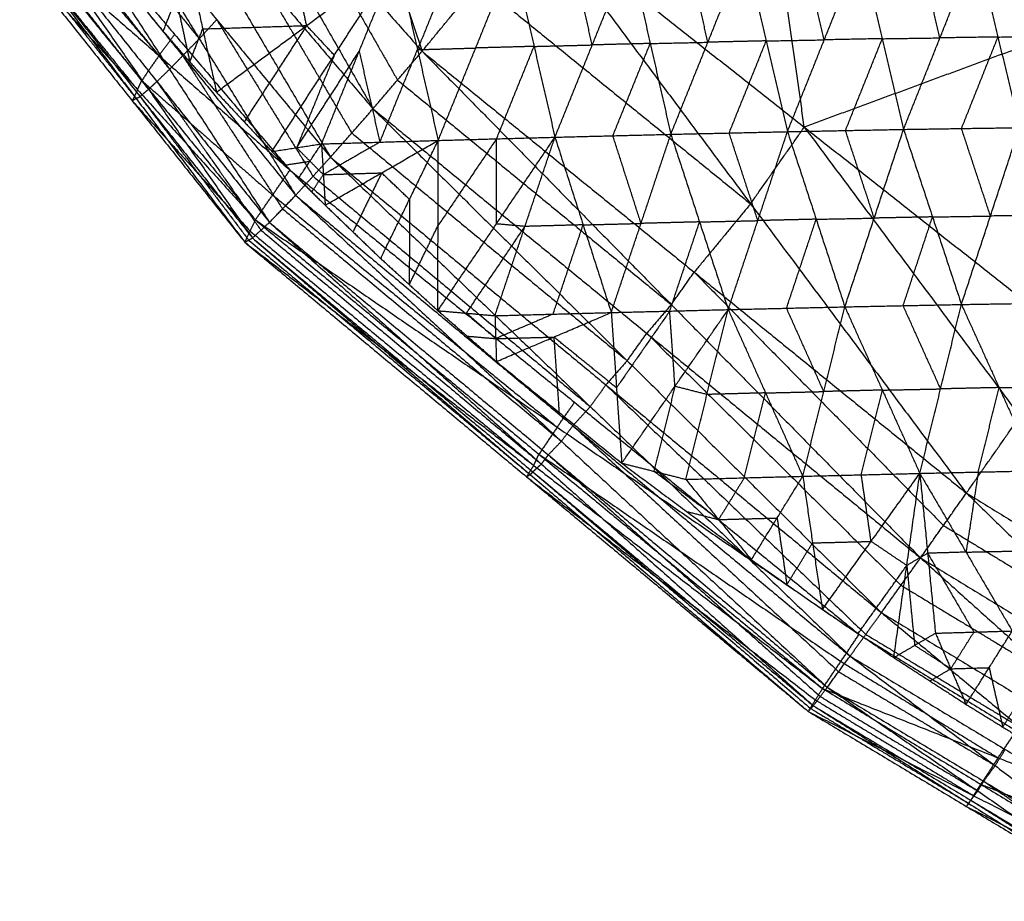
# Model space of a CAD drawing. Header units: millimetres. Extents: x -106 to 110, y -96 to 120.
# Tile 3 of 256: x -66.12 to -57.8, y -78.94 to -71.49. Entities that reach past the tile are written whole.
import ezdxf

# ---------------------------------------------------------------- set-up
doc = ezdxf.new("R2010")
doc.units = ezdxf.units.MM
doc.header["$MEASUREMENT"] = 0
doc.layers.add('Default', color=7, linetype='Continuous', true_color=0x000000)

msp = doc.modelspace()

# ---------------------------------------------------------------- linework, layer by layer
at = {"layer": 'Default'}
for points in [[(-63.7956, -68.5145, 13.6106), (-63.2582, -70.1335, 13.5828), (-62.7209, -71.7525, 13.555)], [(-57.9188, -69.1779, 12.4242), (-57.5665, -71.684, 13.084), (-57.2141, -74.1901, 13.7437)], [(-64.6866, -69.5308, 13.6029), (-63.9111, -70.8846, 13.4526), (-63.1357, -72.2384, 13.3022)], [(-64.6866, -69.5308, 13.6029), (-63.7037, -70.6416, 13.579), (-62.7209, -71.7525, 13.555)], [(-59.4912, -72.3932, 13.716), (-59.6673, -71.1401, 13.3861), (-59.8435, -69.8871, 13.0563)], [(-65.0774, -69.9602, 13.4488), (-64.2862, -71.3037, 13.2041), (-63.495, -72.6473, 12.9593)], [(-65.0774, -69.9602, 13.4488), (-64.1065, -71.0993, 13.3755), (-63.1357, -72.2384, 13.3022)], [(-65.418, -70.3232, 13.2191), (-64.6036, -71.6464, 12.8891), (-63.7892, -72.9696, 12.5592)], [(-65.418, -70.3232, 13.2191), (-64.4565, -71.4853, 13.0892), (-63.495, -72.6473, 12.9593)], [(-65.7872, -70.4626, 11.3375), (-64.8124, -71.6094, 10.9309), (-63.8376, -72.7562, 10.5242)], [(-65.5584, -70.4672, 13.0786), (-65.081, -71.0568, 12.9839), (-64.6036, -71.6464, 12.8891)], [(-65.6989, -70.6112, 12.9381), (-64.8547, -71.9048, 12.5375), (-64.0106, -73.1985, 12.137)], [(-65.6989, -70.6112, 12.9381), (-64.744, -71.7904, 12.7486), (-63.7892, -72.9696, 12.5592)], [(-62.7209, -71.7525, 13.555), (-62.2445, -71.1744, 13.6217), (-61.7682, -70.5963, 13.6883)], [(-61.7682, -70.5963, 13.6883), (-59.9449, -73.0416, 13.6149), (-58.1216, -75.487, 13.5416)], [(-61.7682, -70.5963, 13.6883), (-59.4912, -72.3932, 13.716), (-57.2141, -74.1901, 13.7437)], [(-65.9187, -70.6423, 11.4706), (-65.4313, -71.2157, 11.2673), (-64.9439, -71.7891, 11.064)], [(-65.8057, -70.7144, 12.785), (-65.3302, -71.3096, 12.6613), (-64.8547, -71.9048, 12.5375)], [(-63.7037, -70.6416, 13.579), (-63.316, -71.3185, 13.5038), (-62.9283, -71.9954, 13.4286)], [(-66.0503, -70.8221, 11.6037), (-65.09, -71.9999, 11.2089), (-64.1297, -73.1778, 10.814)], [(-66.0503, -70.8221, 11.6037), (-64.9439, -71.7891, 11.064), (-63.8376, -72.7562, 10.5242)], [(-65.9831, -70.8784, 12.4789), (-65.5082, -71.4762, 12.3291), (-65.0334, -72.074, 12.1792)], [(-65.9124, -70.8176, 12.6319), (-65.0334, -72.074, 12.1792), (-64.1543, -73.3304, 11.7265)], [(-65.9124, -70.8176, 12.6319), (-64.9615, -72.0081, 12.3844), (-64.0106, -73.1985, 12.137)], [(-59.6333, -72.4317, 8.9456), (-59.3223, -71.6557, 8.8438), (-59.0113, -70.8798, 8.7419)], [(-59.3223, -71.6557, 8.8438), (-59.4121, -71.2723, 8.8778), (-59.5019, -70.8888, 8.9118)], [(-59.0113, -70.8798, 8.7419), (-58.8319, -71.6461, 8.675), (-58.6524, -72.4124, 8.6081)], [(-58.6524, -72.4124, 8.6081), (-58.3445, -71.6391, 8.5133), (-58.0365, -70.8658, 8.4185)], [(-58.3445, -71.6391, 8.5133), (-58.4342, -71.256, 8.5468), (-58.5239, -70.8728, 8.5802)], [(-58.0365, -70.8658, 8.4185), (-57.8545, -71.6318, 8.3527), (-57.6725, -72.3977, 8.2868)], [(-66.0874, -70.9577, 12.1844), (-65.6119, -71.5551, 12.0129), (-65.1364, -72.1526, 11.8414)], [(-66.0857, -70.8991, 11.8233), (-65.6056, -71.4881, 11.6258), (-65.1254, -72.077, 11.4284)], [(-66.0537, -70.9391, 12.326), (-65.1364, -72.1526, 11.8414), (-64.219, -73.366, 11.3568)], [(-66.0537, -70.9391, 12.326), (-65.104, -72.1348, 12.0262), (-64.1543, -73.3304, 11.7265)], [(-64.4584, -72.0982, 10.7159), (-63.6966, -71.5349, 10.4393), (-62.9347, -70.9716, 10.1628)], [(-63.9901, -72.5994, 10.5674), (-63.4624, -71.7855, 10.3651), (-62.9347, -70.9716, 10.1628)], [(-63.5706, -72.5353, 10.4026), (-63.2527, -71.7534, 10.2827), (-62.9347, -70.9716, 10.1628)], [(-62.9347, -70.9716, 10.1628), (-62.7597, -71.7386, 10.0953), (-62.5847, -72.5057, 10.0278)], [(-62.4429, -70.9577, 9.9779), (-62.6013, -71.3482, 10.0366), (-62.7597, -71.7386, 10.0953)], [(-62.5847, -72.5057, 10.0278), (-62.268, -71.7247, 9.9104), (-61.9512, -70.9438, 9.793)], [(-61.9512, -70.9438, 9.793), (-61.7746, -71.7111, 9.7253), (-61.5981, -72.4785, 9.6576)], [(-61.5981, -72.4785, 9.6576), (-61.2828, -71.6988, 9.5442), (-60.9674, -70.9191, 9.4308)], [(-61.2828, -71.6988, 9.5442), (-61.371, -71.3151, 9.578), (-61.4593, -70.9314, 9.6119)], [(-60.9674, -70.9191, 9.4308), (-60.7931, -71.6865, 9.3642), (-60.6189, -72.4539, 9.2977)], [(-60.6189, -72.4539, 9.2977), (-60.3057, -71.6759, 9.1896), (-59.9926, -70.8978, 9.0816)], [(-60.3057, -71.6759, 9.1896), (-60.3928, -71.2921, 9.2229), (-60.48, -70.9084, 9.2562)], [(-59.9926, -70.8978, 9.0816), (-59.8129, -71.6647, 9.0136), (-59.6333, -72.4317, 8.9456)], [(-66.1212, -70.9762, 12.0428), (-65.1701, -72.1711, 11.6998), (-64.219, -73.366, 11.3568)], [(-66.1212, -70.9762, 12.0428), (-65.1254, -72.077, 11.4284), (-64.1297, -73.1778, 10.814)], [(-64.9087, -71.5848, 10.8879), (-64.7999, -71.3066, 10.8615), (-64.6911, -71.0284, 10.8351)], [(-64.6911, -71.0284, 10.8351), (-64.5748, -71.5633, 10.7755), (-64.4584, -72.0982, 10.7159)], [(-63.6966, -71.5349, 10.4393), (-63.7547, -71.2674, 10.4691), (-63.8129, -71, 10.4989)], [(-65.3348, -71.0636, 11.0839), (-65.1218, -71.3242, 10.9859), (-64.9087, -71.5848, 10.8879)], [(-64.1065, -71.0993, 13.3755), (-63.7109, -71.7711, 13.2531), (-63.3153, -72.4428, 13.1308)], [(-62.2445, -71.1744, 13.6217), (-61.0947, -72.108, 13.6183), (-59.9449, -73.0416, 13.6149)], [(-64.7999, -71.3066, 10.8615), (-64.7418, -71.5741, 10.8317), (-64.6836, -71.8415, 10.8019)], [(-64.6036, -71.6464, 12.8891), (-64.53, -71.5658, 12.9892), (-64.4565, -71.4853, 13.0892)], [(-64.5748, -71.5633, 10.7755), (-64.1357, -71.5491, 10.6074), (-63.6966, -71.5349, 10.4393)], [(-64.4565, -71.4853, 13.0892), (-64.0493, -72.1469, 12.9242), (-63.6421, -72.8085, 12.7592)], [(-63.6966, -71.5349, 10.4393), (-63.9604, -71.9419, 10.5405), (-64.2243, -72.3488, 10.6417)], [(-63.4624, -71.7855, 10.3651), (-63.5795, -71.6602, 10.4022), (-63.6966, -71.5349, 10.4393)], [(-64.9439, -71.7891, 11.064), (-64.8782, -71.6993, 10.9974), (-64.8124, -71.6094, 10.9309)], [(-64.9087, -71.5848, 10.8879), (-64.6836, -71.8415, 10.8019), (-64.4584, -72.0982, 10.7159)], [(-64.6836, -71.8415, 10.8019), (-64.6292, -71.7024, 10.7887), (-64.5748, -71.5633, 10.7755)], [(-57.8545, -71.6318, 8.3527), (-58.0995, -71.6354, 8.433), (-58.3445, -71.6391, 8.5133)], [(-58.1625, -72.405, 8.4474), (-58.0085, -72.0184, 8.4001), (-57.8545, -71.6318, 8.3527)], [(-57.8545, -71.6318, 8.3527), (-57.6112, -71.6298, 8.2761), (-57.3679, -71.6279, 8.1994)], [(-64.6036, -71.6464, 12.8891), (-64.6738, -71.7184, 12.8189), (-64.744, -71.7904, 12.7486)], [(-61.7746, -71.7111, 9.7253), (-62.0213, -71.7179, 9.8178), (-62.268, -71.7247, 9.9104)], [(-62.0914, -72.4921, 9.8427), (-61.933, -72.1016, 9.784), (-61.7746, -71.7111, 9.7253)], [(-61.7746, -71.7111, 9.7253), (-61.5287, -71.705, 9.6347), (-61.2828, -71.6988, 9.5442)], [(-60.7931, -71.6865, 9.3642), (-61.0379, -71.6926, 9.4542), (-61.2828, -71.6988, 9.5442)], [(-61.1085, -72.4662, 9.4776), (-60.9508, -72.0763, 9.4209), (-60.7931, -71.6865, 9.3642)], [(-60.7931, -71.6865, 9.3642), (-60.5494, -71.6812, 9.2769), (-60.3057, -71.6759, 9.1896)], [(-59.8129, -71.6647, 9.0136), (-60.0593, -71.6703, 9.1016), (-60.3057, -71.6759, 9.1896)], [(-60.1261, -72.4428, 9.1216), (-59.9695, -72.0538, 9.0676), (-59.8129, -71.6647, 9.0136)], [(-59.8129, -71.6647, 9.0136), (-59.5676, -71.6602, 8.9287), (-59.3223, -71.6557, 8.8438)], [(-57.5665, -71.684, 13.084), (-58.5288, -72.0386, 13.4), (-59.4912, -72.3932, 13.716)], [(-58.8319, -71.6461, 8.675), (-59.0771, -71.6509, 8.7594), (-59.3223, -71.6557, 8.8438)], [(-59.1429, -72.422, 8.7768), (-58.9874, -72.0341, 8.7259), (-58.8319, -71.6461, 8.675)], [(-58.8319, -71.6461, 8.675), (-58.5882, -71.6426, 8.5941), (-58.3445, -71.6391, 8.5133)], [(-64.9439, -71.7891, 11.064), (-65.0169, -71.8945, 11.1364), (-65.09, -71.9999, 11.2089)], [(-64.8547, -71.9048, 12.5375), (-64.7994, -71.8476, 12.6431), (-64.744, -71.7904, 12.7486)], [(-64.744, -71.7904, 12.7486), (-64.322, -72.4372, 12.5484), (-63.8999, -73.0841, 12.3481)], [(-63.7804, -72.5674, 10.485), (-63.5165, -72.1604, 10.3838), (-63.2527, -71.7534, 10.2827)], [(-63.4624, -71.7855, 10.3651), (-63.6214, -72.1764, 10.4251), (-63.7804, -72.5674, 10.485)], [(-63.2527, -71.7534, 10.2827), (-63.1652, -72.137, 10.2489), (-63.0777, -72.5205, 10.2152)], [(-63.1357, -72.2384, 13.3022), (-62.9283, -71.9954, 13.4286), (-62.7209, -71.7525, 13.555)], [(-63.0777, -72.5205, 10.2152), (-62.9187, -72.1296, 10.1552), (-62.7597, -71.7386, 10.0953)], [(-62.7597, -71.7386, 10.0953), (-62.5138, -71.7317, 10.0028), (-62.268, -71.7247, 9.9104)], [(-62.7209, -71.7525, 13.555), (-60.6149, -73.8936, 13.3939), (-58.509, -76.0346, 13.2327)], [(-62.7209, -71.7525, 13.555), (-60.4212, -73.6197, 13.5483), (-58.1216, -75.487, 13.5416)], [(-64.8547, -71.9048, 12.5375), (-64.9081, -71.9564, 12.461), (-64.9615, -72.0081, 12.3844)], [(-65.1254, -72.077, 11.4284), (-65.1077, -72.0385, 11.3186), (-65.09, -71.9999, 11.2089)], [(-65.09, -71.9999, 11.2089), (-64.5368, -72.4834, 10.939), (-63.9836, -72.967, 10.6691)], [(-65.0334, -72.074, 12.1792), (-64.9975, -72.041, 12.2818), (-64.9615, -72.0081, 12.3844)], [(-64.9615, -72.0081, 12.3844), (-64.522, -72.6362, 12.1581), (-64.0825, -73.2644, 11.9317)], [(-62.9283, -71.9954, 13.4286), (-61.7716, -72.9445, 13.4112), (-60.6149, -73.8936, 13.3939)], [(-65.1254, -72.077, 11.4284), (-65.1477, -72.1241, 11.5641), (-65.1701, -72.1711, 11.6998)], [(-65.1364, -72.1526, 11.8414), (-65.1202, -72.1437, 11.9338), (-65.104, -72.1348, 12.0262)], [(-65.0334, -72.074, 12.1792), (-65.0687, -72.1044, 12.1027), (-65.104, -72.1348, 12.0262)], [(-65.104, -72.1348, 12.0262), (-64.6453, -72.7415, 11.7839), (-64.1866, -73.3482, 11.5417)], [(-64.4584, -72.0982, 10.7159), (-64.2243, -72.3488, 10.6417), (-63.9901, -72.5994, 10.5674)], [(-65.1364, -72.1526, 11.8414), (-65.1532, -72.1618, 11.7706), (-65.1701, -72.1711, 11.6998)], [(-65.1701, -72.1711, 11.6998), (-64.6722, -72.7215, 11.3926), (-64.1743, -73.2719, 11.0854)], [(-63.495, -72.6473, 12.9593), (-63.3153, -72.4428, 13.1308), (-63.1357, -72.2384, 13.3022)], [(-63.1357, -72.2384, 13.3022), (-60.9874, -74.368, 13.0634), (-58.8392, -76.4976, 12.8247)], [(-63.1357, -72.2384, 13.3022), (-60.8223, -74.1365, 13.2675), (-58.509, -76.0346, 13.2327)], [(-63.3153, -72.4428, 13.1308), (-62.1514, -73.4054, 13.0971), (-60.9874, -74.368, 13.0634)], [(-61.5981, -72.4785, 9.6576), (-61.1085, -72.4662, 9.4776), (-60.6189, -72.4539, 9.2977)], [(-61.1223, -73.9608, 9.7248), (-60.8706, -73.2073, 9.5112), (-60.6189, -72.4539, 9.2977)], [(-60.8706, -73.2073, 9.5112), (-60.9895, -72.8368, 9.4944), (-61.1085, -72.4662, 9.4776)], [(-60.6189, -72.4539, 9.2977), (-60.1261, -72.4428, 9.1216), (-59.6333, -72.4317, 8.9456)], [(-60.6189, -72.4539, 9.2977), (-60.3763, -73.1948, 9.3312), (-60.1337, -73.9357, 9.3647)], [(-60.1337, -73.9357, 9.3647), (-59.8835, -73.1837, 9.1551), (-59.6333, -72.4317, 8.9456)], [(-59.8835, -73.1837, 9.1551), (-60.0048, -72.8132, 9.1384), (-60.1261, -72.4428, 9.1216)], [(-59.9449, -73.0416, 13.6149), (-59.718, -72.7174, 13.6655), (-59.4912, -72.3932, 13.716)], [(-59.6333, -72.4317, 8.9456), (-59.1429, -72.422, 8.7768), (-58.6524, -72.4124, 8.6081)], [(-59.6333, -72.4317, 8.9456), (-59.3908, -73.1721, 8.9811), (-59.1483, -73.9126, 9.0167)], [(-59.4912, -72.3932, 13.716), (-58.5795, -73.6159, 13.6793), (-57.6679, -74.8385, 13.6427)], [(-59.1483, -73.9126, 9.0167), (-58.9004, -73.1625, 8.8124), (-58.6524, -72.4124, 8.6081)], [(-58.9004, -73.1625, 8.8124), (-59.0216, -72.7923, 8.7946), (-59.1429, -72.422, 8.7768)], [(-58.6524, -72.4124, 8.6081), (-58.1625, -72.405, 8.4474), (-57.6725, -72.3977, 8.2868)], [(-58.6524, -72.4124, 8.6081), (-58.4078, -73.1524, 8.6456), (-58.1632, -73.8925, 8.6832)], [(-58.1632, -73.8925, 8.6832), (-57.9179, -73.1451, 8.485), (-57.6725, -72.3977, 8.2868)], [(-57.9179, -73.1451, 8.485), (-58.0402, -72.7751, 8.4662), (-58.1625, -72.405, 8.4474)], [(-63.9901, -72.5994, 10.5674), (-63.7804, -72.5674, 10.485), (-63.5706, -72.5353, 10.4026)], [(-63.7666, -72.8281, 10.5057), (-63.6686, -72.6817, 10.4541), (-63.5706, -72.5353, 10.4026)], [(-63.5706, -72.5353, 10.4026), (-63.0777, -72.5205, 10.2152), (-62.5847, -72.5057, 10.0278)], [(-63.5706, -72.5353, 10.4026), (-63.555, -72.7949, 10.4254), (-63.5394, -73.0545, 10.4483)], [(-63.0777, -72.5205, 10.2152), (-63.3164, -72.6577, 10.3203), (-63.555, -72.7949, 10.4254)], [(-63.5394, -73.0545, 10.4483), (-63.0621, -72.7801, 10.238), (-62.5847, -72.5057, 10.0278)], [(-63.0705, -73.5042, 10.3455), (-62.8276, -73.005, 10.1866), (-62.5847, -72.5057, 10.0278)], [(-62.5874, -73.9451, 10.2594), (-62.0927, -73.2118, 9.9585), (-61.5981, -72.4785, 9.6576)], [(-62.5874, -73.9451, 10.2594), (-62.586, -73.2254, 10.1436), (-62.5847, -72.5057, 10.0278)], [(-62.0914, -72.4921, 9.8427), (-62.3387, -72.8587, 9.9931), (-62.586, -73.2254, 10.1436)], [(-62.5847, -72.5057, 10.0278), (-62.0914, -72.4921, 9.8427), (-61.5981, -72.4785, 9.6576)], [(-62.1048, -73.9873, 10.0908), (-61.8515, -73.2329, 9.8742), (-61.5981, -72.4785, 9.6576)], [(-62.0927, -73.2118, 9.9585), (-62.0921, -72.8519, 9.9006), (-62.0914, -72.4921, 9.8427)], [(-61.5981, -72.4785, 9.6576), (-61.3602, -73.2196, 9.6912), (-61.1223, -73.9608, 9.7248)], [(-63.9901, -72.5994, 10.5674), (-63.8784, -72.7138, 10.5365), (-63.7666, -72.8281, 10.5057)], [(-63.6686, -72.6817, 10.4541), (-63.7245, -72.6245, 10.4696), (-63.7804, -72.5674, 10.485)], [(-63.8784, -72.7138, 10.5365), (-63.7735, -72.6977, 10.4953), (-63.6686, -72.6817, 10.4541)], [(-63.7892, -72.9696, 12.5592), (-63.6421, -72.8085, 12.7592), (-63.495, -72.6473, 12.9593)], [(-63.555, -72.7949, 10.4254), (-63.6118, -72.7383, 10.4398), (-63.6686, -72.6817, 10.4541)], [(-63.495, -72.6473, 12.9593), (-61.2995, -74.7561, 12.6573), (-59.104, -76.8649, 12.3553)], [(-63.495, -72.6473, 12.9593), (-61.1671, -74.5724, 12.892), (-58.8392, -76.4976, 12.8247)], [(-64.1297, -73.1778, 10.814), (-63.9836, -72.967, 10.6691), (-63.8376, -72.7562, 10.5242)], [(-63.8376, -72.7562, 10.5242), (-61.4329, -74.719, 10.2873), (-59.0281, -76.6817, 10.0503)], [(-63.653, -72.9413, 10.477), (-63.604, -72.8681, 10.4512), (-63.555, -72.7949, 10.4254)], [(-63.555, -72.7949, 10.4254), (-63.3086, -72.7875, 10.3317), (-63.0621, -72.7801, 10.238)], [(-63.0621, -72.7801, 10.238), (-63.1835, -73.0297, 10.3175), (-63.305, -73.2794, 10.3969)], [(-62.8276, -73.005, 10.1866), (-62.9449, -72.8925, 10.2123), (-63.0621, -72.7801, 10.238)], [(-63.7666, -72.8281, 10.5057), (-63.653, -72.9413, 10.477), (-63.5394, -73.0545, 10.4483)], [(-63.6421, -72.8085, 12.7592), (-62.4708, -73.7823, 12.7083), (-61.2995, -74.7561, 12.6573)], [(-63.9836, -72.967, 10.6691), (-62.7813, -73.9484, 10.5506), (-61.5789, -74.9297, 10.4322)], [(-64.0106, -73.1985, 12.137), (-63.8999, -73.0841, 12.3481), (-63.7892, -72.9696, 12.5592)], [(-63.7892, -72.9696, 12.5592), (-61.5432, -75.0491, 12.2121), (-59.2971, -77.1286, 11.8649)], [(-63.7892, -72.9696, 12.5592), (-61.4466, -74.9173, 12.4573), (-59.104, -76.8649, 12.3553)], [(-62.8276, -73.005, 10.1866), (-62.8283, -73.3648, 10.2445), (-62.8289, -73.7247, 10.3024)], [(-59.9449, -73.0416, 13.6149), (-60.1831, -73.3307, 13.5816), (-60.4212, -73.6197, 13.5483)], [(-63.8999, -73.0841, 12.3481), (-62.7215, -74.0666, 12.2801), (-61.5432, -75.0491, 12.2121)], [(-63.5394, -73.0545, 10.4483), (-63.305, -73.2794, 10.3969), (-63.0705, -73.5042, 10.3455)], [(-64.219, -73.366, 11.3568), (-64.1743, -73.2719, 11.0854), (-64.1297, -73.1778, 10.814)], [(-64.1543, -73.3304, 11.7265), (-64.0825, -73.2644, 11.9317), (-64.0106, -73.1985, 12.137)], [(-64.1297, -73.1778, 10.814), (-61.7331, -75.1583, 10.5873), (-59.3366, -77.1388, 10.3605)], [(-64.1297, -73.1778, 10.814), (-61.5789, -74.9297, 10.4322), (-59.0281, -76.6817, 10.0503)], [(-64.0106, -73.1985, 12.137), (-61.7128, -75.2414, 11.7645), (-59.415, -77.2843, 11.392)], [(-64.0106, -73.1985, 12.137), (-61.6539, -75.1635, 12.001), (-59.2971, -77.1286, 11.8649)], [(-61.8515, -73.2329, 9.8742), (-61.9721, -73.2223, 9.9163), (-62.0927, -73.2118, 9.9585)], [(-61.3602, -73.2196, 9.6912), (-61.1154, -73.2135, 9.6012), (-60.8706, -73.2073, 9.5112)], [(-60.3763, -73.1948, 9.3312), (-60.6234, -73.2011, 9.4212), (-60.8706, -73.2073, 9.5112)], [(-60.628, -73.9482, 9.5447), (-60.5022, -73.5715, 9.4379), (-60.3763, -73.1948, 9.3312)], [(-60.3763, -73.1948, 9.3312), (-60.1299, -73.1892, 9.2431), (-59.8835, -73.1837, 9.1551)], [(-59.3908, -73.1721, 8.9811), (-59.6371, -73.1779, 9.0681), (-59.8835, -73.1837, 9.1551)], [(-59.641, -73.9242, 9.1907), (-59.5159, -73.5481, 9.0859), (-59.3908, -73.1721, 8.9811)], [(-59.3908, -73.1721, 8.9811), (-59.1456, -73.1673, 8.8967), (-58.9004, -73.1625, 8.8124)], [(-58.4078, -73.1524, 8.6456), (-58.6541, -73.1575, 8.729), (-58.9004, -73.1625, 8.8124)], [(-58.6557, -73.9025, 8.8499), (-58.5318, -73.5275, 8.7478), (-58.4078, -73.1524, 8.6456)], [(-58.4078, -73.1524, 8.6456), (-58.1628, -73.1488, 8.5653), (-57.9179, -73.1451, 8.485)], [(-57.4263, -73.1372, 8.3276), (-57.6721, -73.1412, 8.4063), (-57.9179, -73.1451, 8.485)], [(-64.1743, -73.2719, 11.0854), (-62.976, -74.2621, 10.972), (-61.7778, -75.2524, 10.8587)], [(-64.0825, -73.2644, 11.9317), (-62.8976, -74.2529, 11.8481), (-61.7128, -75.2414, 11.7645)], [(-62.8289, -73.7247, 10.3024), (-62.7075, -73.475, 10.223), (-62.586, -73.2254, 10.1436)], [(-62.3461, -73.9662, 10.1751), (-62.0988, -73.5995, 10.0246), (-61.8515, -73.2329, 9.8742)], [(-61.3602, -73.2196, 9.6912), (-61.6058, -73.2263, 9.7827), (-61.8515, -73.2329, 9.8742)], [(-61.6136, -73.974, 9.9078), (-61.4869, -73.5968, 9.7995), (-61.3602, -73.2196, 9.6912)], [(-64.219, -73.366, 11.3568), (-64.1866, -73.3482, 11.5417), (-64.1543, -73.3304, 11.7265)], [(-64.219, -73.366, 11.3568), (-61.8382, -75.3494, 11.1633), (-59.4575, -77.3327, 10.9698)], [(-64.219, -73.366, 11.3568), (-61.7778, -75.2524, 10.8587), (-59.3366, -77.1388, 10.3605)], [(-64.1866, -73.3482, 11.5417), (-62.9963, -74.3399, 11.4449), (-61.8059, -75.3316, 11.3481)], [(-64.1543, -73.3304, 11.7265), (-61.8059, -75.3316, 11.3481), (-59.4575, -77.3327, 10.9698)], [(-64.1543, -73.3304, 11.7265), (-61.7847, -75.3074, 11.5592), (-59.415, -77.2843, 11.392)], [(-63.0705, -73.5042, 10.3455), (-62.8289, -73.7247, 10.3024), (-62.5874, -73.9451, 10.2594)], [(-60.6149, -73.8936, 13.3939), (-60.5181, -73.7566, 13.4711), (-60.4212, -73.6197, 13.5483)], [(-60.4212, -73.6197, 13.5483), (-59.3683, -74.6903, 13.4677), (-58.3153, -75.7608, 13.3871)], [(-58.1632, -73.8925, 8.6832), (-57.6716, -73.8846, 8.5258), (-57.18, -73.8768, 8.3684)], [(-62.5874, -73.9451, 10.2594), (-62.3461, -73.9662, 10.1751), (-62.1048, -73.9873, 10.0908)], [(-62.5874, -73.9451, 10.2594), (-62.34, -74.16, 10.2245), (-62.0927, -74.375, 10.1896)], [(-62.0988, -74.1811, 10.1402), (-62.2224, -74.0737, 10.1576), (-62.3461, -73.9662, 10.1751)], [(-62.1048, -73.9873, 10.0908), (-61.6136, -73.974, 9.9078), (-61.1223, -73.9608, 9.7248)], [(-62.0927, -74.375, 10.1896), (-61.6075, -74.1679, 9.9572), (-61.1223, -73.9608, 9.7248)], [(-61.1223, -73.9608, 9.7248), (-60.628, -73.9482, 9.5447), (-60.1337, -73.9357, 9.3647)], [(-61.1223, -73.9608, 9.7248), (-61.078, -74.5973, 9.9084), (-61.0337, -75.2339, 10.092)], [(-60.628, -73.9482, 9.5447), (-60.853, -74.2728, 9.7266), (-61.078, -74.5973, 9.9084)], [(-61.0337, -75.2339, 10.092), (-60.5837, -74.5848, 9.7283), (-60.1337, -73.9357, 9.3647)], [(-60.6149, -73.8936, 13.3939), (-60.7186, -74.015, 13.3307), (-60.8223, -74.1365, 13.2675)], [(-60.5837, -74.5848, 9.7283), (-60.6059, -74.2665, 9.6365), (-60.628, -73.9482, 9.5447)], [(-60.4927, -75.3708, 9.9527), (-60.3132, -74.6533, 9.6587), (-60.1337, -73.9357, 9.3647)], [(-60.1337, -73.9357, 9.3647), (-59.641, -73.9242, 9.1907), (-59.1483, -73.9126, 9.0167)], [(-60.1337, -73.9357, 9.3647), (-59.8188, -74.6402, 9.4817), (-59.5038, -75.3447, 9.5987)], [(-59.326, -74.6287, 9.3077), (-59.4835, -74.2764, 9.2492), (-59.641, -73.9242, 9.1907)], [(-59.5038, -75.3447, 9.5987), (-59.326, -74.6287, 9.3077), (-59.1483, -73.9126, 9.0167)], [(-59.1483, -73.9126, 9.0167), (-58.6557, -73.9025, 8.8499), (-58.1632, -73.8925, 8.6832)], [(-59.1483, -73.9126, 9.0167), (-58.8315, -74.6164, 9.1368), (-58.5147, -75.3202, 9.2569)], [(-58.3389, -74.6063, 8.97), (-58.4973, -74.2544, 8.91), (-58.6557, -73.9025, 8.8499)], [(-58.5147, -75.3202, 9.2569), (-58.3389, -74.6063, 8.97), (-58.1632, -73.8925, 8.6832)], [(-58.1632, -73.8925, 8.6832), (-57.8449, -74.5951, 8.8073), (-57.5267, -75.2978, 8.9314)], [(-62.1048, -73.9873, 10.0908), (-62.0988, -74.1811, 10.1402), (-62.0927, -74.375, 10.1896)], [(-61.6136, -73.974, 9.9078), (-61.8562, -74.0776, 10.024), (-62.0988, -74.1811, 10.1402)], [(-62.34, -74.16, 10.2245), (-62.2194, -74.1706, 10.1823), (-62.0988, -74.1811, 10.1402)], [(-62.0988, -74.1811, 10.1402), (-61.8531, -74.1745, 10.0487), (-61.6075, -74.1679, 9.9572)], [(-61.6075, -74.1679, 9.9572), (-61.5854, -74.4861, 10.049), (-61.5632, -74.8044, 10.1408)], [(-61.078, -74.5973, 9.9084), (-61.3428, -74.3826, 9.9328), (-61.6075, -74.1679, 9.9572)], [(-60.9874, -74.368, 13.0634), (-60.9049, -74.2522, 13.1655), (-60.8223, -74.1365, 13.2675)], [(-60.8223, -74.1365, 13.2675), (-59.7482, -75.2013, 13.1481), (-58.6741, -76.2661, 13.0287)], [(-58.1216, -75.487, 13.5416), (-57.6679, -74.8385, 13.6427), (-57.2141, -74.1901, 13.7437)], [(-62.0927, -74.375, 10.1896), (-61.5632, -74.8044, 10.1408), (-61.0337, -75.2339, 10.092)], [(-60.9874, -74.368, 13.0634), (-61.0772, -74.4702, 12.9777), (-61.1671, -74.5724, 12.892)], [(-61.2995, -74.7561, 12.6573), (-61.2333, -74.6643, 12.7746), (-61.1671, -74.5724, 12.892)], [(-61.1671, -74.5724, 12.892), (-60.0693, -75.6268, 12.741), (-58.9716, -76.6812, 12.59)], [(-60.5837, -74.5848, 9.7283), (-60.6735, -74.9436, 9.8754), (-60.7632, -75.3024, 10.0224)], [(-60.3132, -74.6533, 9.6587), (-60.4485, -74.619, 9.6935), (-60.5837, -74.5848, 9.7283)], [(-59.8188, -74.6402, 9.4817), (-59.5724, -74.6344, 9.3947), (-59.326, -74.6287, 9.3077)], [(-58.8315, -74.6164, 9.1368), (-59.0788, -74.6225, 9.2222), (-59.326, -74.6287, 9.3077)], [(-59.0093, -75.3325, 9.4278), (-58.9204, -74.9744, 9.2823), (-58.8315, -74.6164, 9.1368)], [(-58.8315, -74.6164, 9.1368), (-58.5852, -74.6114, 9.0534), (-58.3389, -74.6063, 8.97)], [(-57.8449, -74.5951, 8.8073), (-58.0919, -74.6007, 8.8887), (-58.3389, -74.6063, 8.97)], [(-58.0207, -75.309, 9.0941), (-57.9328, -74.9521, 8.9507), (-57.8449, -74.5951, 8.8073)], [(-57.8449, -74.5951, 8.8073), (-57.5991, -74.5912, 8.7286), (-57.3533, -74.5873, 8.6499)], [(-59.8188, -74.6402, 9.4817), (-60.066, -74.6467, 9.5702), (-60.3132, -74.6533, 9.6587)], [(-59.9983, -75.3578, 9.7757), (-59.9085, -74.999, 9.6287), (-59.8188, -74.6402, 9.4817)], [(-61.5789, -74.9297, 10.4322), (-61.5059, -74.8244, 10.3597), (-61.4329, -74.719, 10.2873)], [(-61.2995, -74.7561, 12.6573), (-61.373, -74.8367, 12.5573), (-61.4466, -74.9173, 12.4573)], [(-61.5789, -74.9297, 10.4322), (-61.656, -75.044, 10.5097), (-61.7331, -75.1583, 10.5873)], [(-61.5432, -75.0491, 12.2121), (-61.4949, -74.9832, 12.3347), (-61.4466, -74.9173, 12.4573)], [(-61.4466, -74.9173, 12.4573), (-60.3236, -75.957, 12.2837), (-59.2006, -76.9967, 12.1101)], [(-61.5432, -75.0491, 12.2121), (-61.5985, -75.1063, 12.1065), (-61.6539, -75.1635, 12.001)], [(-61.7778, -75.2524, 10.8587), (-61.7554, -75.2054, 10.723), (-61.7331, -75.1583, 10.5873)], [(-61.7331, -75.1583, 10.5873), (-60.4577, -76.0343, 10.3963), (-59.1823, -76.9103, 10.2054)], [(-61.7128, -75.2414, 11.7645), (-61.6834, -75.2025, 11.8827), (-61.6539, -75.1635, 12.001)], [(-61.6539, -75.1635, 12.001), (-60.505, -76.185, 11.8147), (-59.3561, -77.2064, 11.6285)], [(-61.7778, -75.2524, 10.8587), (-61.808, -75.3009, 11.011), (-61.8382, -75.3494, 11.1633)], [(-61.7128, -75.2414, 11.7645), (-61.7487, -75.2744, 11.6619), (-61.7847, -75.3074, 11.5592)], [(-61.0337, -75.2339, 10.092), (-60.7632, -75.3024, 10.0224), (-60.4927, -75.3708, 9.9527)], [(-61.0337, -75.2339, 10.092), (-60.4858, -75.6421, 10.071), (-59.9379, -76.0504, 10.0499)], [(-58.5147, -75.3202, 9.2569), (-58.0207, -75.309, 9.0941), (-57.5267, -75.2978, 8.9314)], [(-61.8059, -75.3316, 11.3481), (-61.8221, -75.3405, 11.2557), (-61.8382, -75.3494, 11.1633)], [(-61.8382, -75.3494, 11.1633), (-60.6176, -76.2926, 10.9142), (-59.397, -77.2358, 10.6652)], [(-61.8059, -75.3316, 11.3481), (-61.7953, -75.3195, 11.4537), (-61.7847, -75.3074, 11.5592)], [(-61.7847, -75.3074, 11.5592), (-60.6105, -76.3079, 11.3701), (-59.4362, -77.3085, 11.1809)], [(-60.2153, -75.7106, 10.0013), (-60.4893, -75.5065, 10.0118), (-60.7632, -75.3024, 10.0224)], [(-60.4927, -75.3708, 9.9527), (-59.9983, -75.3578, 9.7757), (-59.5038, -75.3447, 9.5987)], [(-60.4927, -75.3708, 9.9527), (-60.2153, -75.7106, 10.0013), (-59.9379, -76.0504, 10.0499)], [(-59.9983, -75.3578, 9.7757), (-60.1068, -75.5342, 9.8885), (-60.2153, -75.7106, 10.0013)], [(-59.9379, -76.0504, 10.0499), (-59.7208, -75.6975, 9.8243), (-59.5038, -75.3447, 9.5987)], [(-59.5038, -75.3447, 9.5987), (-59.0093, -75.3325, 9.4278), (-58.5147, -75.3202, 9.2569)], [(-59.5038, -75.3447, 9.5987), (-59.421, -75.9078, 9.8229), (-59.3382, -76.4709, 10.047)], [(-59.3382, -76.4709, 10.047), (-58.9265, -75.8955, 9.652), (-58.5147, -75.3202, 9.2569)], [(-58.9265, -75.8955, 9.652), (-58.9679, -75.614, 9.5399), (-59.0093, -75.3325, 9.4278)], [(-58.7348, -76.8775, 10.0563), (-58.6248, -76.0988, 9.6566), (-58.5147, -75.3202, 9.2569)], [(-58.5147, -75.3202, 9.2569), (-58.4488, -75.9957, 9.5453), (-58.3829, -76.6712, 9.8338)], [(-58.5147, -75.3202, 9.2569), (-58.1243, -75.9861, 9.4374), (-57.7338, -76.6521, 9.618)], [(-58.0207, -75.309, 9.0941), (-58.0725, -75.6476, 9.2658), (-58.1243, -75.9861, 9.4374)], [(-58.509, -76.0346, 13.2327), (-58.3153, -75.7608, 13.3871), (-58.1216, -75.487, 13.5416)], [(-58.1216, -75.487, 13.5416), (-57.0333, -76.5418, 13.4069), (-55.945, -77.5966, 13.2722)], [(-58.1216, -75.487, 13.5416), (-56.8565, -76.2645, 13.5502), (-55.5914, -77.042, 13.5589)], [(-60.4858, -75.6421, 10.071), (-60.3505, -75.6764, 10.0361), (-60.2153, -75.7106, 10.0013)], [(-60.2153, -75.7106, 10.0013), (-59.9681, -75.7041, 9.9128), (-59.7208, -75.6975, 9.8243)], [(-59.7208, -75.6975, 9.8243), (-59.6794, -75.9791, 9.9364), (-59.638, -76.2606, 10.0485)], [(-58.3153, -75.7608, 13.3871), (-57.6743, -76.1513, 13.397), (-57.0333, -76.5418, 13.4069)], [(-59.638, -76.2606, 10.0485), (-59.5295, -76.0842, 9.9357), (-59.421, -75.9078, 9.8229)], [(-59.421, -75.9078, 9.8229), (-59.1737, -75.9017, 9.7374), (-58.9265, -75.8955, 9.652)], [(-58.6248, -76.0988, 9.6566), (-58.7756, -75.9972, 9.6543), (-58.9265, -75.8955, 9.652)], [(-58.8392, -76.4976, 12.8247), (-58.6741, -76.2661, 13.0287), (-58.509, -76.0346, 13.2327)], [(-58.4488, -75.9957, 9.5453), (-58.5368, -76.0472, 9.601), (-58.6248, -76.0988, 9.6566)], [(-58.509, -76.0346, 13.2327), (-57.3766, -77.0511, 13.0609), (-56.2442, -78.0676, 12.8891)], [(-58.509, -76.0346, 13.2327), (-57.227, -76.8156, 13.2525), (-55.945, -77.5966, 13.2722)], [(-58.1243, -75.9861, 9.4374), (-58.2865, -75.9909, 9.4914), (-58.4488, -75.9957, 9.5453)], [(-58.4488, -75.9957, 9.5453), (-58.2536, -76.3287, 9.6356), (-58.0583, -76.6616, 9.7259)], [(-58.1243, -75.9861, 9.4374), (-57.8773, -75.9805, 9.3561), (-57.6302, -75.9749, 9.2747)], [(-59.9379, -76.0504, 10.0499), (-59.638, -76.2606, 10.0485), (-59.3382, -76.4709, 10.047)], [(-59.0365, -76.6742, 10.0517), (-58.8306, -76.3865, 9.8541), (-58.6248, -76.0988, 9.6566)], [(-58.6248, -76.0988, 9.6566), (-58.5918, -76.4366, 9.8008), (-58.5588, -76.7743, 9.945)], [(-58.6741, -76.2661, 13.0287), (-58.0253, -76.6586, 13.0448), (-57.3766, -77.0511, 13.0609)], [(-59.3382, -76.4709, 10.047), (-59.0365, -76.6742, 10.0517), (-58.7348, -76.8775, 10.0563)], [(-59.104, -76.8649, 12.3553), (-58.9716, -76.6812, 12.59), (-58.8392, -76.4976, 12.8247)], [(-58.8392, -76.4976, 12.8247), (-57.6605, -77.4706, 12.635), (-56.4819, -78.4436, 12.4453)], [(-58.8392, -76.4976, 12.8247), (-57.5417, -77.2826, 12.8569), (-56.2442, -78.0676, 12.8891)], [(-59.3366, -77.1388, 10.3605), (-59.1823, -76.9103, 10.2054), (-59.0281, -76.6817, 10.0503)], [(-59.0281, -76.6817, 10.0503), (-57.6993, -77.4962, 10.1321), (-56.3705, -78.3106, 10.2139)], [(-58.9716, -76.6812, 12.59), (-58.316, -77.0759, 12.6125), (-57.6605, -77.4706, 12.635)], [(-58.7348, -76.8775, 10.0563), (-58.5588, -76.7743, 9.945), (-58.3829, -76.6712, 9.8338)], [(-58.3829, -76.6712, 9.8338), (-58.0583, -76.6616, 9.7259), (-57.7338, -76.6521, 9.618)], [(-58.3829, -76.6712, 9.8338), (-58.2534, -76.9719, 9.9557), (-58.1239, -77.2726, 10.0777)], [(-58.0583, -76.6616, 9.7259), (-58.1559, -76.8168, 9.8408), (-58.2534, -76.9719, 9.9557)], [(-58.1239, -77.2726, 10.0777), (-57.9288, -76.9624, 9.8478), (-57.7338, -76.6521, 9.618)], [(-58.2534, -76.9719, 9.9557), (-58.4061, -76.8731, 9.9504), (-58.5588, -76.7743, 9.945)], [(-59.2971, -77.1286, 11.8649), (-59.2006, -76.9967, 12.1101), (-59.104, -76.8649, 12.3553)], [(-59.104, -76.8649, 12.3553), (-57.8784, -77.7906, 12.1672), (-56.6528, -78.7163, 11.9791)], [(-59.104, -76.8649, 12.3553), (-57.7929, -77.6543, 12.4003), (-56.4819, -78.4436, 12.4453)], [(-58.7348, -76.8775, 10.0563), (-58.4293, -77.0751, 10.067), (-58.1239, -77.2726, 10.0777)], [(-59.1823, -76.9103, 10.2054), (-58.5179, -77.3175, 10.2463), (-57.8536, -77.7247, 10.2872)], [(-58.2534, -76.9719, 9.9557), (-58.0911, -76.9671, 9.9018), (-57.9288, -76.9624, 9.8478)], [(-57.9288, -76.9624, 9.8478), (-57.8713, -77.2134, 9.9715), (-57.8137, -77.4645, 10.0952)], [(-59.2006, -76.9967, 12.1101), (-58.5395, -77.3937, 12.1387), (-57.8784, -77.7906, 12.1672)], [(-58.4293, -77.0751, 10.067), (-58.3414, -77.0235, 10.0114), (-58.2534, -76.9719, 9.9557)], [(-59.415, -77.2843, 11.392), (-59.3561, -77.2064, 11.6285), (-59.2971, -77.1286, 11.8649)], [(-59.2971, -77.1286, 11.8649), (-58.0256, -78.0047, 11.696), (-56.7541, -78.8809, 11.5271)], [(-59.2971, -77.1286, 11.8649), (-57.9749, -77.9224, 11.922), (-56.6528, -78.7163, 11.9791)], [(-59.4575, -77.3327, 10.9698), (-59.397, -77.2358, 10.6652), (-59.3366, -77.1388, 10.3605)], [(-59.3561, -77.2064, 11.6285), (-58.6908, -77.6056, 11.6622), (-58.0256, -78.0047, 11.696)], [(-59.3366, -77.1388, 10.3605), (-57.9997, -77.9483, 10.4439), (-56.6629, -78.7578, 10.5273)], [(-59.3366, -77.1388, 10.3605), (-57.8536, -77.7247, 10.2872), (-56.3705, -78.3106, 10.2139)], [(-57.8137, -77.4645, 10.0952), (-57.7162, -77.3094, 9.9803), (-57.6187, -77.1542, 9.8654)], [(-59.4575, -77.3327, 10.9698), (-59.4362, -77.3085, 11.1809), (-59.415, -77.2843, 11.392)], [(-59.415, -77.2843, 11.392), (-58.1006, -78.111, 11.2566), (-56.7861, -78.9376, 11.1212)], [(-59.415, -77.2843, 11.392), (-58.0845, -78.0826, 11.4596), (-56.7541, -78.8809, 11.5271)], [(-59.397, -77.2358, 10.6652), (-58.7286, -77.6405, 10.7069), (-58.0602, -78.0452, 10.7485)], [(-58.1239, -77.2726, 10.0777), (-57.8137, -77.4645, 10.0952), (-57.5035, -77.6563, 10.1128)], [(-59.4575, -77.3327, 10.9698), (-58.1218, -78.1352, 11.0455), (-56.7861, -78.9376, 11.1212)], [(-59.4575, -77.3327, 10.9698), (-58.0602, -78.0452, 10.7485), (-56.6629, -78.7578, 10.5273)], [(-59.4362, -77.3085, 11.1809), (-58.7684, -77.7098, 11.2187), (-58.1006, -78.111, 11.2566)], [(-57.8536, -77.7247, 10.2872), (-57.7764, -77.6105, 10.2097), (-57.6993, -77.4962, 10.1321)], [(-57.8784, -77.7906, 12.1672), (-57.8357, -77.7224, 12.2838), (-57.7929, -77.6543, 12.4003)], [(-57.8536, -77.7247, 10.2872), (-57.9266, -77.8365, 10.3656), (-57.9997, -77.9483, 10.4439)], [(-57.8784, -77.7906, 12.1672), (-57.9267, -77.8565, 12.0446), (-57.9749, -77.9224, 11.922)], [(-58.0602, -78.0452, 10.7485), (-58.03, -77.9968, 10.5962), (-57.9997, -77.9483, 10.4439)], [(-58.0256, -78.0047, 11.696), (-58.0003, -77.9636, 11.809), (-57.9749, -77.9224, 11.922)], [(-57.9997, -77.9483, 10.4439), (-57.2582, -78.2412, 10.4072), (-56.5167, -78.5342, 10.3706)], [(-57.9749, -77.9224, 11.922), (-57.3392, -78.3605, 11.8376), (-56.7034, -78.7986, 11.7531)], [(-58.0256, -78.0047, 11.696), (-58.0551, -78.0437, 11.5778), (-58.0845, -78.0826, 11.4596)], [(-58.0602, -78.0452, 10.7485), (-58.091, -78.0902, 10.897), (-58.1218, -78.1352, 11.0455)], [(-58.1006, -78.111, 11.2566), (-58.1112, -78.1231, 11.151), (-58.1218, -78.1352, 11.0455)], [(-58.1006, -78.111, 11.2566), (-58.0926, -78.0968, 11.3581), (-58.0845, -78.0826, 11.4596)], [(-58.0845, -78.0826, 11.4596), (-57.4273, -78.496, 11.3919), (-56.7701, -78.9093, 11.3242)], [(-58.1218, -78.1352, 11.0455), (-57.4232, -78.4914, 10.9349), (-56.7245, -78.8477, 10.8242)]]:
    msp.add_open_spline(points, degree=2, dxfattribs=at)

doc.saveas('drawing.dxf')
